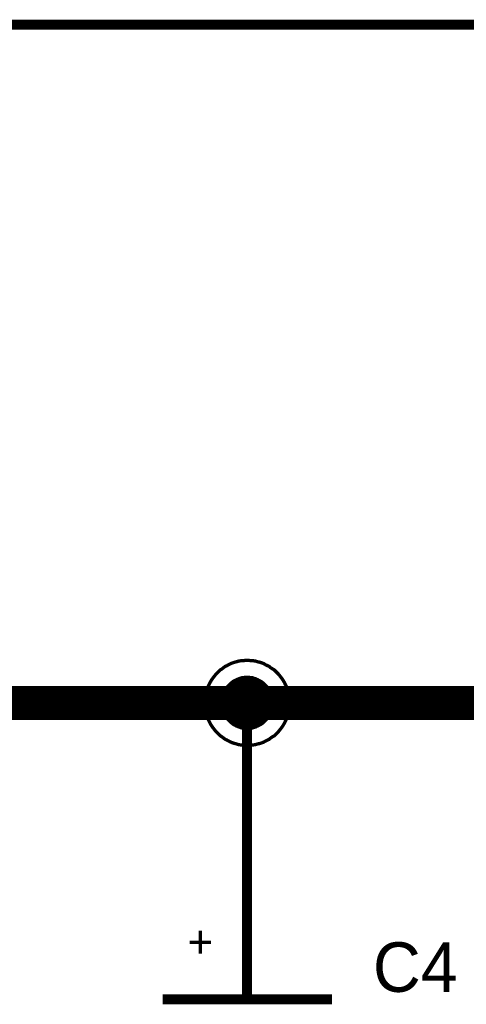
# Model space of a CAD drawing. Extents: x 0 to 22, y 0 to 17.
# Tile 24 of 62: x 8.232 to 8.759, y 12.244 to 13.406. Entities that reach past the tile are written whole.
import ezdxf

# ---------------------------------------------------------------- set-up
doc = ezdxf.new("R2010")
doc.units = 0
doc.layers.add('SHEET', color=255, linetype='CONTINUOUS')

msp = doc.modelspace()

# ---------------------------------------------------------------- linework, layer by layer
at = {"layer": 'SHEET'}
for points, const_width in [([(10.6002, 12.6999), (10.6002, 13.3998), (5.0005, 13.3998), (5.0005, 12.5997), (4.6007, 12.5997)], 0.0118), ([(8.4505, 12.5997), (8.4505, 12.6023), (8.4509, 12.6048), (8.4509, 12.6073), (8.4514, 12.6098), (8.4522, 12.6123), (8.4526, 12.6148), (8.4534, 12.6169), (8.4543, 12.6194), (8.4555, 12.6215), (8.4564, 12.6235), (8.4576, 12.6256), (8.4589, 12.6277), (8.4605, 12.6298), (8.4618, 12.6315), (8.4635, 12.6336), (8.4651, 12.6352), (8.4668, 12.6369), (8.4685, 12.6386), (8.4706, 12.6398), (8.4722, 12.6411), (8.4743, 12.6427), (8.4764, 12.6436), (8.4785, 12.6448), (8.481, 12.6461), (8.4831, 12.6469), (8.4856, 12.6477), (8.4877, 12.6482), (8.4902, 12.649), (8.4927, 12.6494), (8.4952, 12.6494), (8.4977, 12.6498), (8.5002, 12.6498)], 0.0039), ([(8.4505, 12.5997), (8.4505, 12.6023), (8.4509, 12.6048), (8.4509, 12.6073), (8.4514, 12.6098), (8.4522, 12.6123), (8.4526, 12.6148), (8.4534, 12.6169), (8.4543, 12.6194), (8.4555, 12.6215), (8.4564, 12.6235), (8.4576, 12.6256), (8.4589, 12.6277), (8.4605, 12.6298), (8.4618, 12.6315), (8.4635, 12.6336), (8.4651, 12.6352), (8.4668, 12.6369), (8.4685, 12.6386), (8.4706, 12.6398), (8.4722, 12.6411), (8.4743, 12.6427), (8.4764, 12.6436), (8.4785, 12.6448), (8.481, 12.6461), (8.4831, 12.6469), (8.4856, 12.6477), (8.4877, 12.6482), (8.4902, 12.649), (8.4927, 12.6494), (8.4952, 12.6494), (8.4977, 12.6498), (8.5002, 12.6498)], 0.0039), ([(8.4505, 12.5997), (8.4505, 12.6023), (8.4509, 12.6048), (8.4509, 12.6073), (8.4514, 12.6098), (8.4522, 12.6123), (8.4526, 12.6148), (8.4534, 12.6169), (8.4543, 12.6194), (8.4555, 12.6215), (8.4564, 12.6235), (8.4576, 12.6256), (8.4589, 12.6277), (8.4605, 12.6298), (8.4618, 12.6315), (8.4635, 12.6336), (8.4651, 12.6352), (8.4668, 12.6369), (8.4685, 12.6386), (8.4706, 12.6398), (8.4722, 12.6411), (8.4743, 12.6427), (8.4764, 12.6436), (8.4785, 12.6448), (8.481, 12.6461), (8.4831, 12.6469), (8.4856, 12.6477), (8.4877, 12.6482), (8.4902, 12.649), (8.4927, 12.6494), (8.4952, 12.6494), (8.4977, 12.6498), (8.5002, 12.6498)], 0.0039), ([(8.4505, 12.5997), (8.4505, 12.6023), (8.4509, 12.6048), (8.4509, 12.6073), (8.4514, 12.6098), (8.4522, 12.6123), (8.4526, 12.6148), (8.4534, 12.6169), (8.4543, 12.6194), (8.4555, 12.6215), (8.4564, 12.6235), (8.4576, 12.6256), (8.4589, 12.6277), (8.4605, 12.6298), (8.4618, 12.6315), (8.4635, 12.6336), (8.4651, 12.6352), (8.4668, 12.6369), (8.4685, 12.6386), (8.4706, 12.6398), (8.4722, 12.6411), (8.4743, 12.6427), (8.4764, 12.6436), (8.4785, 12.6448), (8.481, 12.6461), (8.4831, 12.6469), (8.4856, 12.6477), (8.4877, 12.6482), (8.4902, 12.649), (8.4927, 12.6494), (8.4952, 12.6494), (8.4977, 12.6498), (8.5002, 12.6498)], 0.0039), ([(8.5002, 12.6498), (8.5002, 12.6498)], 0.0039), ([(8.5002, 12.6498), (8.5027, 12.6498), (8.5052, 12.6494), (8.5077, 12.6494), (8.5102, 12.649), (8.5127, 12.6482), (8.5152, 12.6477), (8.5177, 12.6469), (8.5198, 12.6461), (8.5219, 12.6448), (8.5244, 12.6436), (8.5265, 12.6427), (8.5282, 12.6411), (8.5302, 12.6398), (8.5323, 12.6386), (8.534, 12.6369), (8.5357, 12.6352), (8.5373, 12.6336), (8.539, 12.6315), (8.5403, 12.6298), (8.5419, 12.6277), (8.5432, 12.6256), (8.5444, 12.6235), (8.5453, 12.6215), (8.5465, 12.6194), (8.5473, 12.6169), (8.5482, 12.6148), (8.5486, 12.6123), (8.5494, 12.6098), (8.5499, 12.6073), (8.5499, 12.6048), (8.5503, 12.6023), (8.5503, 12.5997)], 0.0039), ([(8.5002, 12.6498), (8.5002, 12.6498)], 0.0039), ([(8.5002, 12.6498), (8.5027, 12.6498), (8.5052, 12.6494), (8.5077, 12.6494), (8.5102, 12.649), (8.5127, 12.6482), (8.5152, 12.6477), (8.5177, 12.6469), (8.5198, 12.6461), (8.5219, 12.6448), (8.5244, 12.6436), (8.5265, 12.6427), (8.5282, 12.6411), (8.5302, 12.6398), (8.5323, 12.6386), (8.534, 12.6369), (8.5357, 12.6352), (8.5373, 12.6336), (8.539, 12.6315), (8.5403, 12.6298), (8.5419, 12.6277), (8.5432, 12.6256), (8.5444, 12.6235), (8.5453, 12.6215), (8.5465, 12.6194), (8.5473, 12.6169), (8.5482, 12.6148), (8.5486, 12.6123), (8.5494, 12.6098), (8.5499, 12.6073), (8.5499, 12.6048), (8.5503, 12.6023), (8.5503, 12.5997)], 0.0039), ([(8.5002, 12.6498), (8.5002, 12.6498)], 0.0039), ([(8.5002, 12.6498), (8.5027, 12.6498), (8.5052, 12.6494), (8.5077, 12.6494), (8.5102, 12.649), (8.5127, 12.6482), (8.5152, 12.6477), (8.5177, 12.6469), (8.5198, 12.6461), (8.5219, 12.6448), (8.5244, 12.6436), (8.5265, 12.6427), (8.5282, 12.6411), (8.5302, 12.6398), (8.5323, 12.6386), (8.534, 12.6369), (8.5357, 12.6352), (8.5373, 12.6336), (8.539, 12.6315), (8.5403, 12.6298), (8.5419, 12.6277), (8.5432, 12.6256), (8.5444, 12.6235), (8.5453, 12.6215), (8.5465, 12.6194), (8.5473, 12.6169), (8.5482, 12.6148), (8.5486, 12.6123), (8.5494, 12.6098), (8.5499, 12.6073), (8.5499, 12.6048), (8.5503, 12.6023), (8.5503, 12.5997)], 0.0039), ([(8.5002, 12.6498), (8.5002, 12.6498)], 0.0039), ([(8.5002, 12.6498), (8.5027, 12.6498), (8.5052, 12.6494), (8.5077, 12.6494), (8.5102, 12.649), (8.5127, 12.6482), (8.5152, 12.6477), (8.5177, 12.6469), (8.5198, 12.6461), (8.5219, 12.6448), (8.5244, 12.6436), (8.5265, 12.6427), (8.5282, 12.6411), (8.5302, 12.6398), (8.5323, 12.6386), (8.534, 12.6369), (8.5357, 12.6352), (8.5373, 12.6336), (8.539, 12.6315), (8.5403, 12.6298), (8.5419, 12.6277), (8.5432, 12.6256), (8.5444, 12.6235), (8.5453, 12.6215), (8.5465, 12.6194), (8.5473, 12.6169), (8.5482, 12.6148), (8.5486, 12.6123), (8.5494, 12.6098), (8.5499, 12.6073), (8.5499, 12.6048), (8.5503, 12.6023), (8.5503, 12.5997)], 0.0039), ([(8.4706, 12.5997), (8.4706, 12.6014), (8.4706, 12.6027), (8.471, 12.6043), (8.471, 12.606), (8.4714, 12.6073), (8.4718, 12.6085), (8.4722, 12.6102), (8.4731, 12.6114), (8.4735, 12.6127), (8.4743, 12.6139), (8.4747, 12.6152), (8.4756, 12.6164), (8.4764, 12.6177), (8.4772, 12.6189), (8.4785, 12.6202), (8.4793, 12.621), (8.4802, 12.6219), (8.4814, 12.6231), (8.4827, 12.624), (8.4835, 12.6248), (8.4847, 12.6256), (8.486, 12.626), (8.4873, 12.6269), (8.4885, 12.6273), (8.4902, 12.6281), (8.4914, 12.6285), (8.4927, 12.629), (8.4943, 12.6294), (8.4956, 12.6294), (8.4973, 12.6298), (8.4985, 12.6298), (8.5002, 12.6298)], 0.0039), ([(8.4706, 12.5997), (8.4706, 12.6014), (8.4706, 12.6027), (8.471, 12.6043), (8.471, 12.606), (8.4714, 12.6073), (8.4718, 12.6085), (8.4722, 12.6102), (8.4731, 12.6114), (8.4735, 12.6127), (8.4743, 12.6139), (8.4747, 12.6152), (8.4756, 12.6164), (8.4764, 12.6177), (8.4772, 12.6189), (8.4785, 12.6202), (8.4793, 12.621), (8.4802, 12.6219), (8.4814, 12.6231), (8.4827, 12.624), (8.4835, 12.6248), (8.4847, 12.6256), (8.486, 12.626), (8.4873, 12.6269), (8.4885, 12.6273), (8.4902, 12.6281), (8.4914, 12.6285), (8.4927, 12.629), (8.4943, 12.6294), (8.4956, 12.6294), (8.4973, 12.6298), (8.4985, 12.6298), (8.5002, 12.6298)], 0.0039), ([(8.4706, 12.5997), (8.4706, 12.6014), (8.4706, 12.6027), (8.471, 12.6043), (8.471, 12.606), (8.4714, 12.6073), (8.4718, 12.6085), (8.4722, 12.6102), (8.4731, 12.6114), (8.4735, 12.6127), (8.4743, 12.6139), (8.4747, 12.6152), (8.4756, 12.6164), (8.4764, 12.6177), (8.4772, 12.6189), (8.4785, 12.6202), (8.4793, 12.621), (8.4802, 12.6219), (8.4814, 12.6231), (8.4827, 12.624), (8.4835, 12.6248), (8.4847, 12.6256), (8.486, 12.626), (8.4873, 12.6269), (8.4885, 12.6273), (8.4902, 12.6281), (8.4914, 12.6285), (8.4927, 12.629), (8.4943, 12.6294), (8.4956, 12.6294), (8.4973, 12.6298), (8.4985, 12.6298), (8.5002, 12.6298)], 0.0039), ([(8.4706, 12.5997), (8.4706, 12.6014), (8.4706, 12.6027), (8.471, 12.6043), (8.471, 12.606), (8.4714, 12.6073), (8.4718, 12.6085), (8.4722, 12.6102), (8.4731, 12.6114), (8.4735, 12.6127), (8.4743, 12.6139), (8.4747, 12.6152), (8.4756, 12.6164), (8.4764, 12.6177), (8.4772, 12.6189), (8.4785, 12.6202), (8.4793, 12.621), (8.4802, 12.6219), (8.4814, 12.6231), (8.4827, 12.624), (8.4835, 12.6248), (8.4847, 12.6256), (8.486, 12.626), (8.4873, 12.6269), (8.4885, 12.6273), (8.4902, 12.6281), (8.4914, 12.6285), (8.4927, 12.629), (8.4943, 12.6294), (8.4956, 12.6294), (8.4973, 12.6298), (8.4985, 12.6298), (8.5002, 12.6298)], 0.0039), ([(8.5002, 12.6298), (8.5002, 12.6298)], 0.0039), ([(8.5002, 12.6298), (8.5019, 12.6298), (8.5031, 12.6298), (8.5048, 12.6294), (8.5064, 12.6294), (8.5077, 12.629), (8.509, 12.6285), (8.5106, 12.6281), (8.5119, 12.6273), (8.5131, 12.6269), (8.5144, 12.626), (8.5156, 12.6256), (8.5169, 12.6248), (8.5181, 12.624), (8.5194, 12.6231), (8.5206, 12.6219), (8.5215, 12.621), (8.5223, 12.6202), (8.5236, 12.6189), (8.5244, 12.6177), (8.5252, 12.6164), (8.5261, 12.6152), (8.5265, 12.6139), (8.5273, 12.6127), (8.5277, 12.6114), (8.5286, 12.6102), (8.529, 12.6085), (8.5294, 12.6073), (8.5298, 12.606), (8.5298, 12.6043), (8.5302, 12.6027), (8.5302, 12.6014), (8.5302, 12.5997)], 0.0039), ([(8.5002, 12.6298), (8.5002, 12.6298)], 0.0039), ([(8.5002, 12.6298), (8.5019, 12.6298), (8.5031, 12.6298), (8.5048, 12.6294), (8.5064, 12.6294), (8.5077, 12.629), (8.509, 12.6285), (8.5106, 12.6281), (8.5119, 12.6273), (8.5131, 12.6269), (8.5144, 12.626), (8.5156, 12.6256), (8.5169, 12.6248), (8.5181, 12.624), (8.5194, 12.6231), (8.5206, 12.6219), (8.5215, 12.621), (8.5223, 12.6202), (8.5236, 12.6189), (8.5244, 12.6177), (8.5252, 12.6164), (8.5261, 12.6152), (8.5265, 12.6139), (8.5273, 12.6127), (8.5277, 12.6114), (8.5286, 12.6102), (8.529, 12.6085), (8.5294, 12.6073), (8.5298, 12.606), (8.5298, 12.6043), (8.5302, 12.6027), (8.5302, 12.6014), (8.5302, 12.5997)], 0.0039), ([(8.5002, 12.6298), (8.5002, 12.6298)], 0.0039), ([(8.5002, 12.6298), (8.5019, 12.6298), (8.5031, 12.6298), (8.5048, 12.6294), (8.5064, 12.6294), (8.5077, 12.629), (8.509, 12.6285), (8.5106, 12.6281), (8.5119, 12.6273), (8.5131, 12.6269), (8.5144, 12.626), (8.5156, 12.6256), (8.5169, 12.6248), (8.5181, 12.624), (8.5194, 12.6231), (8.5206, 12.6219), (8.5215, 12.621), (8.5223, 12.6202), (8.5236, 12.6189), (8.5244, 12.6177), (8.5252, 12.6164), (8.5261, 12.6152), (8.5265, 12.6139), (8.5273, 12.6127), (8.5277, 12.6114), (8.5286, 12.6102), (8.529, 12.6085), (8.5294, 12.6073), (8.5298, 12.606), (8.5298, 12.6043), (8.5302, 12.6027), (8.5302, 12.6014), (8.5302, 12.5997)], 0.0039), ([(8.5002, 12.6298), (8.5002, 12.6298)], 0.0039), ([(8.5002, 12.6298), (8.5019, 12.6298), (8.5031, 12.6298), (8.5048, 12.6294), (8.5064, 12.6294), (8.5077, 12.629), (8.509, 12.6285), (8.5106, 12.6281), (8.5119, 12.6273), (8.5131, 12.6269), (8.5144, 12.626), (8.5156, 12.6256), (8.5169, 12.6248), (8.5181, 12.624), (8.5194, 12.6231), (8.5206, 12.6219), (8.5215, 12.621), (8.5223, 12.6202), (8.5236, 12.6189), (8.5244, 12.6177), (8.5252, 12.6164), (8.5261, 12.6152), (8.5265, 12.6139), (8.5273, 12.6127), (8.5277, 12.6114), (8.5286, 12.6102), (8.529, 12.6085), (8.5294, 12.6073), (8.5298, 12.606), (8.5298, 12.6043), (8.5302, 12.6027), (8.5302, 12.6014), (8.5302, 12.5997)], 0.0039), ([(7.6004, 12.5997), (8.5002, 12.5997), (9.4004, 12.5997), (10.3001, 12.5997), (12.6, 12.5997)], 0.04), ([(8.5002, 12.5), (8.5002, 12.5997)], 0.0118), ([(8.5002, 12.5497), (8.4977, 12.5497), (8.4952, 12.5501), (8.4927, 12.5501), (8.4902, 12.5505), (8.4877, 12.5513), (8.4856, 12.5518), (8.4831, 12.5526), (8.481, 12.5534), (8.4785, 12.5547), (8.4764, 12.5559), (8.4743, 12.5568), (8.4722, 12.5584), (8.4706, 12.5597), (8.4685, 12.5609), (8.4668, 12.5626), (8.4651, 12.5643), (8.4635, 12.5659), (8.4618, 12.568), (8.4605, 12.5697), (8.4589, 12.5718), (8.4576, 12.5739), (8.4564, 12.576), (8.4555, 12.578), (8.4543, 12.5801), (8.4534, 12.5826), (8.4526, 12.5847), (8.4522, 12.5872), (8.4514, 12.5897), (8.4509, 12.5922), (8.4509, 12.5947), (8.4505, 12.5972), (8.4505, 12.5997)], 0.0039), ([(8.4505, 12.5997), (8.4505, 12.5997)], 0.0039), ([(8.5002, 12.5497), (8.4977, 12.5497), (8.4952, 12.5501), (8.4927, 12.5501), (8.4902, 12.5505), (8.4877, 12.5513), (8.4856, 12.5518), (8.4831, 12.5526), (8.481, 12.5534), (8.4785, 12.5547), (8.4764, 12.5559), (8.4743, 12.5568), (8.4722, 12.5584), (8.4706, 12.5597), (8.4685, 12.5609), (8.4668, 12.5626), (8.4651, 12.5643), (8.4635, 12.5659), (8.4618, 12.568), (8.4605, 12.5697), (8.4589, 12.5718), (8.4576, 12.5739), (8.4564, 12.576), (8.4555, 12.578), (8.4543, 12.5801), (8.4534, 12.5826), (8.4526, 12.5847), (8.4522, 12.5872), (8.4514, 12.5897), (8.4509, 12.5922), (8.4509, 12.5947), (8.4505, 12.5972), (8.4505, 12.5997)], 0.0039), ([(8.4505, 12.5997), (8.4505, 12.5997)], 0.0039), ([(8.5002, 12.5497), (8.4977, 12.5497), (8.4952, 12.5501), (8.4927, 12.5501), (8.4902, 12.5505), (8.4877, 12.5513), (8.4856, 12.5518), (8.4831, 12.5526), (8.481, 12.5534), (8.4785, 12.5547), (8.4764, 12.5559), (8.4743, 12.5568), (8.4722, 12.5584), (8.4706, 12.5597), (8.4685, 12.5609), (8.4668, 12.5626), (8.4651, 12.5643), (8.4635, 12.5659), (8.4618, 12.568), (8.4605, 12.5697), (8.4589, 12.5718), (8.4576, 12.5739), (8.4564, 12.576), (8.4555, 12.578), (8.4543, 12.5801), (8.4534, 12.5826), (8.4526, 12.5847), (8.4522, 12.5872), (8.4514, 12.5897), (8.4509, 12.5922), (8.4509, 12.5947), (8.4505, 12.5972), (8.4505, 12.5997)], 0.0039), ([(8.4505, 12.5997), (8.4505, 12.5997)], 0.0039), ([(8.5002, 12.5497), (8.4977, 12.5497), (8.4952, 12.5501), (8.4927, 12.5501), (8.4902, 12.5505), (8.4877, 12.5513), (8.4856, 12.5518), (8.4831, 12.5526), (8.481, 12.5534), (8.4785, 12.5547), (8.4764, 12.5559), (8.4743, 12.5568), (8.4722, 12.5584), (8.4706, 12.5597), (8.4685, 12.5609), (8.4668, 12.5626), (8.4651, 12.5643), (8.4635, 12.5659), (8.4618, 12.568), (8.4605, 12.5697), (8.4589, 12.5718), (8.4576, 12.5739), (8.4564, 12.576), (8.4555, 12.578), (8.4543, 12.5801), (8.4534, 12.5826), (8.4526, 12.5847), (8.4522, 12.5872), (8.4514, 12.5897), (8.4509, 12.5922), (8.4509, 12.5947), (8.4505, 12.5972), (8.4505, 12.5997)], 0.0039), ([(8.4505, 12.5997), (8.4505, 12.5997)], 0.0039), ([(8.5002, 12.5697), (8.4985, 12.5697), (8.4973, 12.5697), (8.4956, 12.5701), (8.4943, 12.5701), (8.4927, 12.5705), (8.4914, 12.571), (8.4902, 12.5714), (8.4885, 12.5722), (8.4873, 12.5726), (8.486, 12.5735), (8.4847, 12.5739), (8.4835, 12.5747), (8.4827, 12.5755), (8.4814, 12.5764), (8.4802, 12.5776), (8.4793, 12.5785), (8.4785, 12.5793), (8.4772, 12.5806), (8.4764, 12.5818), (8.4756, 12.5831), (8.4747, 12.5843), (8.4743, 12.5856), (8.4735, 12.5868), (8.4731, 12.5881), (8.4722, 12.5893), (8.4718, 12.591), (8.4714, 12.5922), (8.471, 12.5935), (8.471, 12.5952), (8.4706, 12.5968), (8.4706, 12.5981), (8.4706, 12.5997)], 0.0039), ([(8.4706, 12.5997), (8.4706, 12.5997)], 0.0039), ([(8.5002, 12.5697), (8.4985, 12.5697), (8.4973, 12.5697), (8.4956, 12.5701), (8.4943, 12.5701), (8.4927, 12.5705), (8.4914, 12.571), (8.4902, 12.5714), (8.4885, 12.5722), (8.4873, 12.5726), (8.486, 12.5735), (8.4847, 12.5739), (8.4835, 12.5747), (8.4827, 12.5755), (8.4814, 12.5764), (8.4802, 12.5776), (8.4793, 12.5785), (8.4785, 12.5793), (8.4772, 12.5806), (8.4764, 12.5818), (8.4756, 12.5831), (8.4747, 12.5843), (8.4743, 12.5856), (8.4735, 12.5868), (8.4731, 12.5881), (8.4722, 12.5893), (8.4718, 12.591), (8.4714, 12.5922), (8.471, 12.5935), (8.471, 12.5952), (8.4706, 12.5968), (8.4706, 12.5981), (8.4706, 12.5997)], 0.0039), ([(8.4706, 12.5997), (8.4706, 12.5997)], 0.0039), ([(8.5002, 12.5697), (8.4985, 12.5697), (8.4973, 12.5697), (8.4956, 12.5701), (8.4943, 12.5701), (8.4927, 12.5705), (8.4914, 12.571), (8.4902, 12.5714), (8.4885, 12.5722), (8.4873, 12.5726), (8.486, 12.5735), (8.4847, 12.5739), (8.4835, 12.5747), (8.4827, 12.5755), (8.4814, 12.5764), (8.4802, 12.5776), (8.4793, 12.5785), (8.4785, 12.5793), (8.4772, 12.5806), (8.4764, 12.5818), (8.4756, 12.5831), (8.4747, 12.5843), (8.4743, 12.5856), (8.4735, 12.5868), (8.4731, 12.5881), (8.4722, 12.5893), (8.4718, 12.591), (8.4714, 12.5922), (8.471, 12.5935), (8.471, 12.5952), (8.4706, 12.5968), (8.4706, 12.5981), (8.4706, 12.5997)], 0.0039), ([(8.4706, 12.5997), (8.4706, 12.5997)], 0.0039), ([(8.5002, 12.5697), (8.4985, 12.5697), (8.4973, 12.5697), (8.4956, 12.5701), (8.4943, 12.5701), (8.4927, 12.5705), (8.4914, 12.571), (8.4902, 12.5714), (8.4885, 12.5722), (8.4873, 12.5726), (8.486, 12.5735), (8.4847, 12.5739), (8.4835, 12.5747), (8.4827, 12.5755), (8.4814, 12.5764), (8.4802, 12.5776), (8.4793, 12.5785), (8.4785, 12.5793), (8.4772, 12.5806), (8.4764, 12.5818), (8.4756, 12.5831), (8.4747, 12.5843), (8.4743, 12.5856), (8.4735, 12.5868), (8.4731, 12.5881), (8.4722, 12.5893), (8.4718, 12.591), (8.4714, 12.5922), (8.471, 12.5935), (8.471, 12.5952), (8.4706, 12.5968), (8.4706, 12.5981), (8.4706, 12.5997)], 0.0039), ([(8.4706, 12.5997), (8.4706, 12.5997)], 0.0039), ([(8.5503, 12.5997), (8.5503, 12.5972), (8.5499, 12.5947), (8.5499, 12.5922), (8.5494, 12.5897), (8.5486, 12.5872), (8.5482, 12.5847), (8.5473, 12.5826), (8.5465, 12.5801), (8.5453, 12.578), (8.5444, 12.576), (8.5432, 12.5739), (8.5419, 12.5718), (8.5403, 12.5697), (8.539, 12.568), (8.5373, 12.5659), (8.5357, 12.5643), (8.534, 12.5626), (8.5323, 12.5609), (8.5302, 12.5597), (8.5282, 12.5584), (8.5265, 12.5568), (8.5244, 12.5559), (8.5219, 12.5547), (8.5198, 12.5534), (8.5177, 12.5526), (8.5152, 12.5518), (8.5127, 12.5513), (8.5102, 12.5505), (8.5077, 12.5501), (8.5052, 12.5501), (8.5027, 12.5497), (8.5002, 12.5497)], 0.0039), ([(8.5503, 12.5997), (8.5503, 12.5972), (8.5499, 12.5947), (8.5499, 12.5922), (8.5494, 12.5897), (8.5486, 12.5872), (8.5482, 12.5847), (8.5473, 12.5826), (8.5465, 12.5801), (8.5453, 12.578), (8.5444, 12.576), (8.5432, 12.5739), (8.5419, 12.5718), (8.5403, 12.5697), (8.539, 12.568), (8.5373, 12.5659), (8.5357, 12.5643), (8.534, 12.5626), (8.5323, 12.5609), (8.5302, 12.5597), (8.5282, 12.5584), (8.5265, 12.5568), (8.5244, 12.5559), (8.5219, 12.5547), (8.5198, 12.5534), (8.5177, 12.5526), (8.5152, 12.5518), (8.5127, 12.5513), (8.5102, 12.5505), (8.5077, 12.5501), (8.5052, 12.5501), (8.5027, 12.5497), (8.5002, 12.5497)], 0.0039), ([(8.5503, 12.5997), (8.5503, 12.5972), (8.5499, 12.5947), (8.5499, 12.5922), (8.5494, 12.5897), (8.5486, 12.5872), (8.5482, 12.5847), (8.5473, 12.5826), (8.5465, 12.5801), (8.5453, 12.578), (8.5444, 12.576), (8.5432, 12.5739), (8.5419, 12.5718), (8.5403, 12.5697), (8.539, 12.568), (8.5373, 12.5659), (8.5357, 12.5643), (8.534, 12.5626), (8.5323, 12.5609), (8.5302, 12.5597), (8.5282, 12.5584), (8.5265, 12.5568), (8.5244, 12.5559), (8.5219, 12.5547), (8.5198, 12.5534), (8.5177, 12.5526), (8.5152, 12.5518), (8.5127, 12.5513), (8.5102, 12.5505), (8.5077, 12.5501), (8.5052, 12.5501), (8.5027, 12.5497), (8.5002, 12.5497)], 0.0039), ([(8.5503, 12.5997), (8.5503, 12.5972), (8.5499, 12.5947), (8.5499, 12.5922), (8.5494, 12.5897), (8.5486, 12.5872), (8.5482, 12.5847), (8.5473, 12.5826), (8.5465, 12.5801), (8.5453, 12.578), (8.5444, 12.576), (8.5432, 12.5739), (8.5419, 12.5718), (8.5403, 12.5697), (8.539, 12.568), (8.5373, 12.5659), (8.5357, 12.5643), (8.534, 12.5626), (8.5323, 12.5609), (8.5302, 12.5597), (8.5282, 12.5584), (8.5265, 12.5568), (8.5244, 12.5559), (8.5219, 12.5547), (8.5198, 12.5534), (8.5177, 12.5526), (8.5152, 12.5518), (8.5127, 12.5513), (8.5102, 12.5505), (8.5077, 12.5501), (8.5052, 12.5501), (8.5027, 12.5497), (8.5002, 12.5497)], 0.0039), ([(8.5302, 12.5997), (8.5302, 12.5981), (8.5302, 12.5968), (8.5298, 12.5952), (8.5298, 12.5935), (8.5294, 12.5922), (8.529, 12.591), (8.5286, 12.5893), (8.5277, 12.5881), (8.5273, 12.5868), (8.5265, 12.5856), (8.5261, 12.5843), (8.5252, 12.5831), (8.5244, 12.5818), (8.5236, 12.5806), (8.5223, 12.5793), (8.5215, 12.5785), (8.5206, 12.5776), (8.5194, 12.5764), (8.5181, 12.5755), (8.5169, 12.5747), (8.5156, 12.5739), (8.5144, 12.5735), (8.5131, 12.5726), (8.5119, 12.5722), (8.5106, 12.5714), (8.509, 12.571), (8.5077, 12.5705), (8.5064, 12.5701), (8.5048, 12.5701), (8.5031, 12.5697), (8.5019, 12.5697), (8.5002, 12.5697)], 0.0039), ([(8.5302, 12.5997), (8.5302, 12.5981), (8.5302, 12.5968), (8.5298, 12.5952), (8.5298, 12.5935), (8.5294, 12.5922), (8.529, 12.591), (8.5286, 12.5893), (8.5277, 12.5881), (8.5273, 12.5868), (8.5265, 12.5856), (8.5261, 12.5843), (8.5252, 12.5831), (8.5244, 12.5818), (8.5236, 12.5806), (8.5223, 12.5793), (8.5215, 12.5785), (8.5206, 12.5776), (8.5194, 12.5764), (8.5181, 12.5755), (8.5169, 12.5747), (8.5156, 12.5739), (8.5144, 12.5735), (8.5131, 12.5726), (8.5119, 12.5722), (8.5106, 12.5714), (8.509, 12.571), (8.5077, 12.5705), (8.5064, 12.5701), (8.5048, 12.5701), (8.5031, 12.5697), (8.5019, 12.5697), (8.5002, 12.5697)], 0.0039), ([(8.5302, 12.5997), (8.5302, 12.5981), (8.5302, 12.5968), (8.5298, 12.5952), (8.5298, 12.5935), (8.5294, 12.5922), (8.529, 12.591), (8.5286, 12.5893), (8.5277, 12.5881), (8.5273, 12.5868), (8.5265, 12.5856), (8.5261, 12.5843), (8.5252, 12.5831), (8.5244, 12.5818), (8.5236, 12.5806), (8.5223, 12.5793), (8.5215, 12.5785), (8.5206, 12.5776), (8.5194, 12.5764), (8.5181, 12.5755), (8.5169, 12.5747), (8.5156, 12.5739), (8.5144, 12.5735), (8.5131, 12.5726), (8.5119, 12.5722), (8.5106, 12.5714), (8.509, 12.571), (8.5077, 12.5705), (8.5064, 12.5701), (8.5048, 12.5701), (8.5031, 12.5697), (8.5019, 12.5697), (8.5002, 12.5697)], 0.0039), ([(8.5302, 12.5997), (8.5302, 12.5981), (8.5302, 12.5968), (8.5298, 12.5952), (8.5298, 12.5935), (8.5294, 12.5922), (8.529, 12.591), (8.5286, 12.5893), (8.5277, 12.5881), (8.5273, 12.5868), (8.5265, 12.5856), (8.5261, 12.5843), (8.5252, 12.5831), (8.5244, 12.5818), (8.5236, 12.5806), (8.5223, 12.5793), (8.5215, 12.5785), (8.5206, 12.5776), (8.5194, 12.5764), (8.5181, 12.5755), (8.5169, 12.5747), (8.5156, 12.5739), (8.5144, 12.5735), (8.5131, 12.5726), (8.5119, 12.5722), (8.5106, 12.5714), (8.509, 12.571), (8.5077, 12.5705), (8.5064, 12.5701), (8.5048, 12.5701), (8.5031, 12.5697), (8.5019, 12.5697), (8.5002, 12.5697)], 0.0039), ([(8.5302, 12.5997), (8.5302, 12.5997), (8.5302, 12.5997), (8.5302, 12.5997), (8.5302, 12.5997), (8.5302, 12.5997), (8.5302, 12.5997), (8.5302, 12.5997), (8.5302, 12.5997), (8.5302, 12.5997), (8.5302, 12.5997), (8.5302, 12.5997), (8.5302, 12.5997), (8.5302, 12.5997), (8.5302, 12.5997), (8.5302, 12.5997), (8.5302, 12.5997), (8.5302, 12.5997), (8.5302, 12.5997), (8.5302, 12.5997), (8.5302, 12.5997), (8.5302, 12.5997), (8.5302, 12.5997), (8.5302, 12.5997), (8.5302, 12.5997), (8.5302, 12.5997), (8.5302, 12.5997), (8.5302, 12.5997), (8.5302, 12.5997), (8.5302, 12.5997), (8.5302, 12.5997), (8.5302, 12.5997), (8.5302, 12.5997)], 0.0039), ([(8.5302, 12.5997), (8.5302, 12.5997)], 0.0039), ([(8.5302, 12.5997), (8.5302, 12.5997), (8.5302, 12.5997), (8.5302, 12.5997), (8.5302, 12.5997), (8.5302, 12.5997), (8.5302, 12.5997), (8.5302, 12.5997), (8.5302, 12.5997), (8.5302, 12.5997), (8.5302, 12.5997), (8.5302, 12.5997), (8.5302, 12.5997), (8.5302, 12.5997), (8.5302, 12.5997), (8.5302, 12.5997), (8.5302, 12.5997), (8.5302, 12.5997), (8.5302, 12.5997), (8.5302, 12.5997), (8.5302, 12.5997), (8.5302, 12.5997), (8.5302, 12.5997), (8.5302, 12.5997), (8.5302, 12.5997), (8.5302, 12.5997), (8.5302, 12.5997), (8.5302, 12.5997), (8.5302, 12.5997), (8.5302, 12.5997), (8.5302, 12.5997), (8.5302, 12.5997), (8.5302, 12.5997)], 0.0039), ([(8.5302, 12.5997), (8.5302, 12.5997)], 0.0039), ([(8.5302, 12.5997), (8.5302, 12.5997), (8.5302, 12.5997), (8.5302, 12.5997), (8.5302, 12.5997), (8.5302, 12.5997), (8.5302, 12.5997), (8.5302, 12.5997), (8.5302, 12.5997), (8.5302, 12.5997), (8.5302, 12.5997), (8.5302, 12.5997), (8.5302, 12.5997), (8.5302, 12.5997), (8.5302, 12.5997), (8.5302, 12.5997), (8.5302, 12.5997), (8.5302, 12.5997), (8.5302, 12.5997), (8.5302, 12.5997), (8.5302, 12.5997), (8.5302, 12.5997), (8.5302, 12.5997), (8.5302, 12.5997), (8.5302, 12.5997), (8.5302, 12.5997), (8.5302, 12.5997), (8.5302, 12.5997), (8.5302, 12.5997), (8.5302, 12.5997), (8.5302, 12.5997), (8.5302, 12.5997), (8.5302, 12.5997)], 0.0039), ([(8.5302, 12.5997), (8.5302, 12.5997)], 0.0039), ([(8.5302, 12.5997), (8.5302, 12.5997), (8.5302, 12.5997), (8.5302, 12.5997), (8.5302, 12.5997), (8.5302, 12.5997), (8.5302, 12.5997), (8.5302, 12.5997), (8.5302, 12.5997), (8.5302, 12.5997), (8.5302, 12.5997), (8.5302, 12.5997), (8.5302, 12.5997), (8.5302, 12.5997), (8.5302, 12.5997), (8.5302, 12.5997), (8.5302, 12.5997), (8.5302, 12.5997), (8.5302, 12.5997), (8.5302, 12.5997), (8.5302, 12.5997), (8.5302, 12.5997), (8.5302, 12.5997), (8.5302, 12.5997), (8.5302, 12.5997), (8.5302, 12.5997), (8.5302, 12.5997), (8.5302, 12.5997), (8.5302, 12.5997), (8.5302, 12.5997), (8.5302, 12.5997), (8.5302, 12.5997), (8.5302, 12.5997)], 0.0039), ([(8.5302, 12.5997), (8.5302, 12.5997)], 0.0039), ([(8.5503, 12.5997), (8.5503, 12.5997), (8.5503, 12.5997), (8.5503, 12.5997), (8.5503, 12.5997), (8.5503, 12.5997), (8.5503, 12.5997), (8.5503, 12.5997), (8.5503, 12.5997), (8.5503, 12.5997), (8.5503, 12.5997), (8.5503, 12.5997), (8.5503, 12.5997), (8.5503, 12.5997), (8.5503, 12.5997), (8.5503, 12.5997), (8.5503, 12.5997), (8.5503, 12.5997), (8.5503, 12.5997), (8.5503, 12.5997), (8.5503, 12.5997), (8.5503, 12.5997), (8.5503, 12.5997), (8.5503, 12.5997), (8.5503, 12.5997), (8.5503, 12.5997), (8.5503, 12.5997), (8.5503, 12.5997), (8.5503, 12.5997), (8.5503, 12.5997), (8.5503, 12.5997), (8.5503, 12.5997), (8.5503, 12.5997)], 0.0039), ([(8.5503, 12.5997), (8.5503, 12.5997)], 0.0039), ([(8.5503, 12.5997), (8.5503, 12.5997), (8.5503, 12.5997), (8.5503, 12.5997), (8.5503, 12.5997), (8.5503, 12.5997), (8.5503, 12.5997), (8.5503, 12.5997), (8.5503, 12.5997), (8.5503, 12.5997), (8.5503, 12.5997), (8.5503, 12.5997), (8.5503, 12.5997), (8.5503, 12.5997), (8.5503, 12.5997), (8.5503, 12.5997), (8.5503, 12.5997), (8.5503, 12.5997), (8.5503, 12.5997), (8.5503, 12.5997), (8.5503, 12.5997), (8.5503, 12.5997), (8.5503, 12.5997), (8.5503, 12.5997), (8.5503, 12.5997), (8.5503, 12.5997), (8.5503, 12.5997), (8.5503, 12.5997), (8.5503, 12.5997), (8.5503, 12.5997), (8.5503, 12.5997), (8.5503, 12.5997), (8.5503, 12.5997)], 0.0039), ([(8.5503, 12.5997), (8.5503, 12.5997)], 0.0039), ([(8.5503, 12.5997), (8.5503, 12.5997), (8.5503, 12.5997), (8.5503, 12.5997), (8.5503, 12.5997), (8.5503, 12.5997), (8.5503, 12.5997), (8.5503, 12.5997), (8.5503, 12.5997), (8.5503, 12.5997), (8.5503, 12.5997), (8.5503, 12.5997), (8.5503, 12.5997), (8.5503, 12.5997), (8.5503, 12.5997), (8.5503, 12.5997), (8.5503, 12.5997), (8.5503, 12.5997), (8.5503, 12.5997), (8.5503, 12.5997), (8.5503, 12.5997), (8.5503, 12.5997), (8.5503, 12.5997), (8.5503, 12.5997), (8.5503, 12.5997), (8.5503, 12.5997), (8.5503, 12.5997), (8.5503, 12.5997), (8.5503, 12.5997), (8.5503, 12.5997), (8.5503, 12.5997), (8.5503, 12.5997), (8.5503, 12.5997)], 0.0039), ([(8.5503, 12.5997), (8.5503, 12.5997)], 0.0039), ([(8.5503, 12.5997), (8.5503, 12.5997), (8.5503, 12.5997), (8.5503, 12.5997), (8.5503, 12.5997), (8.5503, 12.5997), (8.5503, 12.5997), (8.5503, 12.5997), (8.5503, 12.5997), (8.5503, 12.5997), (8.5503, 12.5997), (8.5503, 12.5997), (8.5503, 12.5997), (8.5503, 12.5997), (8.5503, 12.5997), (8.5503, 12.5997), (8.5503, 12.5997), (8.5503, 12.5997), (8.5503, 12.5997), (8.5503, 12.5997), (8.5503, 12.5997), (8.5503, 12.5997), (8.5503, 12.5997), (8.5503, 12.5997), (8.5503, 12.5997), (8.5503, 12.5997), (8.5503, 12.5997), (8.5503, 12.5997), (8.5503, 12.5997), (8.5503, 12.5997), (8.5503, 12.5997), (8.5503, 12.5997), (8.5503, 12.5997)], 0.0039), ([(8.5503, 12.5997), (8.5503, 12.5997)], 0.0039), ([(8.5002, 12.25), (8.5002, 12.5)], 0.0118), ([(8.4004, 12.25), (8.6003, 12.25)], 0.0118)]:
    msp.add_lwpolyline(points, dxfattribs=dict(at, const_width=const_width))
at = {"layer": 'SHEET', "const_width": 0.03}
msp.add_lwpolyline([(8.485, 12.6, 1), (8.515, 12.6, 1)], format="xyb", close=True, dxfattribs=at)

# ---------------------------------------------------------------- texts
at = {"layer": 'SHEET'}
for s, height, p in [('+', 0.0384, (8.4301, 12.2988)), ('C4', 0.05843, (8.6488, 12.2588))]:
    msp.add_text(s, height=height, dxfattribs=at).set_placement(p)

doc.saveas('drawing.dxf')
